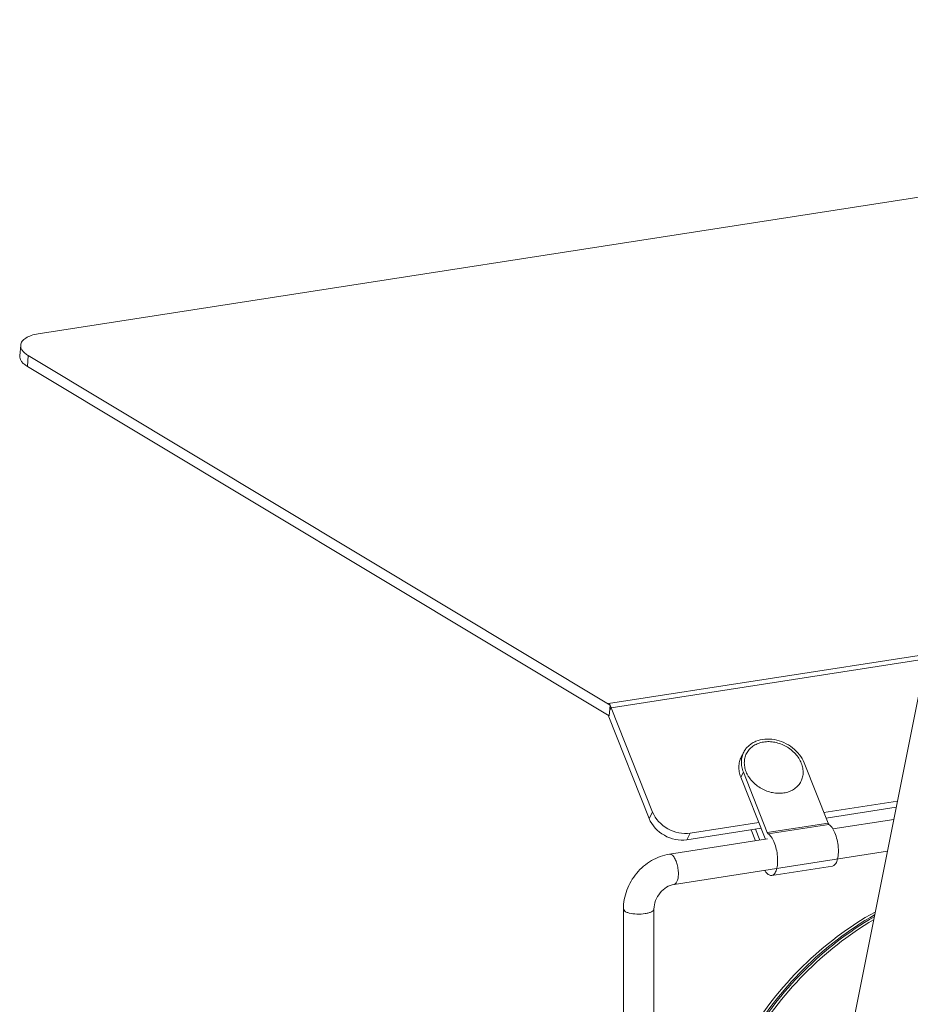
# Model space of a CAD drawing. Header units: millimetres. Extents: x 29170 to 33192, y 579 to 3108.
# Tile 53 of 256: x 30602 to 30747, y 1516 to 1677. Entities that reach past the tile are written whole.
import ezdxf

# ---------------------------------------------------------------- set-up
doc = ezdxf.new("R2010")
doc.units = ezdxf.units.MM
doc.layers.add('细实线', color=7, linetype='Continuous', lineweight=13)

msp = doc.modelspace()

# ---------------------------------------------------------------- linework, layer by layer
at = {"layer": '细实线'}
for p, q in [((30935.49, 1677.248), (30604.605, 1625.94)), ((30601.596, 1622.339), (30601.745, 1624.101)), ((30602.835, 1620.616), (30602.984, 1622.378)), ((30602.984, 1622.378), (30698.051, 1565.31)), ((30602.835, 1620.616), (30697.902, 1563.548)), ((30749.966, 1573.638), (30697.824, 1565.552)), ((30749.736, 1572.851), (30698.228, 1564.864)), ((30730.416, 1476.873), (30749.542, 1572.186)), ((30697.824, 1565.552), (30698.051, 1565.31)), ((30698.051, 1565.31), (30697.902, 1563.548)), ((30698.228, 1564.864), (30697.971, 1564.366)), ((30698.228, 1564.864), (30704.988, 1547.836)), ((30697.73, 1563.652), (30704.434, 1546.763)), ((30719.907, 1557.629), (30719.491, 1556.824)), ((30733.673, 1546.013), (30729.758, 1555.877)), ((30719.832, 1554.338), (30719.416, 1553.533)), ((30723.747, 1544.474), (30719.832, 1554.338)), ((30719.416, 1553.533), (30723.397, 1543.506)), ((30732.98, 1547.76), (30745.015, 1549.627)), ((30704.434, 1546.763), (30704.988, 1547.836)), ((30733.349, 1546.83), (30744.81, 1548.607)), ((30711.151, 1544.376), (30722.362, 1546.114)), ((30733.673, 1546.013), (30723.747, 1544.474)), ((30733.817, 1545.805), (30723.891, 1544.266)), ((30744.415, 1546.637), (30734.452, 1545.092)), ((30710.598, 1543.302), (30722.731, 1545.184)), ((30710.598, 1543.302), (30711.151, 1544.376)), ((30721.116, 1544.933), (30721.829, 1543.135)), ((30722.522, 1543.243), (30721.808, 1545.04)), ((30723.773, 1543.437), (30707.755, 1540.953)), ((30708.137, 1540.847), (30707.755, 1540.953)), ((30743.367, 1541.415), (30708.521, 1536.012)), ((30734.391, 1539.011), (30724.466, 1537.472)), ((30700.225, 1531.966), (30700.239, 1477.31)), ((30700.47, 1531.617), (30700.225, 1531.966)), ((30705.225, 1531.967), (30705.254, 1419.826))]:
    msp.add_line(p, q, dxfattribs=at)
for centre, radius, start, end in [((30695.9, 1564.005), 2.479, 27.17111, 29.99827), ((30725.707, 1544.422), 2.485, 201.63499, 204.73106)]:
    msp.add_arc(centre, radius, start, end, dxfattribs=at)
for points, knots in [([(30604.605, 1625.94), (30604.22, 1625.881), (30603.515, 1625.72), (30602.719, 1625.37), (30602.238, 1625.013), (30601.978, 1624.731), (30601.806, 1624.426), (30601.754, 1624.208), (30601.745, 1624.101)], [0, 0, 0, 0, 0.3229968, 0.5962487, 0.7128471, 0.8169837, 0.9112654, 1, 1, 1, 1]), ([(30601.745, 1624.101), (30601.732, 1623.951), (30601.775, 1623.626), (30602.026, 1623.168), (30602.44, 1622.739), (30602.789, 1622.495), (30602.984, 1622.378)], [0, 0, 0, 0, 0.2028026, 0.42895, 0.6930042, 1, 1, 1, 1]), ([(30602.835, 1620.616), (30602.64, 1620.733), (30602.29, 1620.977), (30601.876, 1621.406), (30601.626, 1621.864), (30601.583, 1622.189), (30601.596, 1622.339)], [0, 0, 0, 0, 0.3069958, 0.57105, 0.7971974, 1, 1, 1, 1]), ([(30697.969, 1565.369), (30697.957, 1565.386), (30697.913, 1565.45), (30697.863, 1565.511), (30697.824, 1565.552)], [0, 0, 0, 0, 0.2644466, 1, 1, 1, 1]), ([(30698.228, 1564.864), (30698.219, 1564.888), (30698.181, 1564.98), (30698.139, 1565.071), (30698.105, 1565.137)], [0, 0, 0, 0, 0.2582782, 1, 1, 1, 1]), ([(30719.907, 1557.629), (30720.007, 1557.824), (30720.248, 1558.198), (30720.71, 1558.687), (30721.264, 1559.093), (30722.12, 1559.521), (30723.358, 1559.8), (30724.931, 1559.714), (30726.486, 1559.229), (30727.894, 1558.387), (30729.035, 1557.26), (30729.57, 1556.348), (30729.758, 1555.877)], [0, 0, 0, 0, 0.0541764, 0.1090336, 0.1651683, 0.2230287, 0.3444465, 0.4735398, 0.6076963, 0.7428818, 0.8747893, 1, 1, 1, 1]), ([(30723.143, 1559.268), (30722.855, 1559.223), (30722.296, 1559.083), (30721.535, 1558.715), (30720.897, 1558.205), (30720.409, 1557.572), (30720.093, 1556.842), (30719.962, 1556.045), (30720.02, 1555.216), (30720.219, 1554.531), (30720.462, 1553.997), (30720.766, 1553.467), (30721.443, 1552.587), (30722.472, 1551.782), (30723.649, 1551.237), (30724.581, 1550.972), (30725.522, 1550.864), (30726.145, 1550.9), (30726.446, 1550.947)], [0, 0, 0, 0, 0.0619656, 0.1212358, 0.1782485, 0.2338535, 0.2891849, 0.3454343, 0.4036034, 0.4643244, 0.4957552, 0.5278605, 0.5938504, 0.7304693, 0.7997956, 0.868379, 0.9353415, 1, 1, 1, 1]), ([(30723.143, 1559.268), (30723.444, 1559.315), (30724.067, 1559.351), (30725.008, 1559.243), (30725.94, 1558.978), (30727.117, 1558.433), (30728.146, 1557.628), (30728.824, 1556.748), (30729.128, 1556.217), (30729.37, 1555.684), (30729.569, 1554.999), (30729.627, 1554.169), (30729.496, 1553.373), (30729.18, 1552.643), (30728.693, 1552.01), (30728.054, 1551.5), (30727.293, 1551.131), (30726.735, 1550.992), (30726.446, 1550.947)], [0, 0, 0, 0, 0.0646585, 0.131621, 0.2002044, 0.2695307, 0.4061496, 0.4721395, 0.5042448, 0.5356756, 0.5963966, 0.6545657, 0.7108151, 0.7661465, 0.8217515, 0.8787642, 0.9380344, 1, 1, 1, 1]), ([(30719.491, 1556.824), (30719.367, 1556.583), (30719.173, 1556.066), (30719.065, 1555.233), (30719.14, 1554.372), (30719.307, 1553.809), (30719.416, 1553.533)], [0, 0, 0, 0, 0.2398628, 0.4842552, 0.736857, 1, 1, 1, 1]), ([(30719.832, 1554.338), (30719.722, 1554.614), (30719.555, 1555.177), (30719.48, 1556.038), (30719.588, 1556.871), (30719.783, 1557.388), (30719.907, 1557.629)], [0, 0, 0, 0, 0.263143, 0.5157448, 0.7601372, 1, 1, 1, 1]), ([(30704.988, 1547.836), (30705.443, 1546.69), (30707.301, 1544.746), (30709.918, 1544.184), (30711.151, 1544.376)], [0, 0, 0, 0, 0.4969782, 1, 1, 1, 1]), ([(30710.598, 1543.302), (30709.364, 1543.111), (30706.748, 1543.673), (30704.889, 1545.617), (30704.434, 1546.763)], [0, 0, 0, 0, 0.5030218, 1, 1, 1, 1]), ([(30733.673, 1546.013), (30733.691, 1545.968), (30733.729, 1545.891), (30733.786, 1545.825), (30733.817, 1545.805)], [0, 0, 0, 0, 0.5717456, 1, 1, 1, 1]), ([(30734.391, 1539.011), (30734.475, 1539.024), (30734.649, 1539.094), (30734.866, 1539.303), (30735.046, 1539.602), (30735.19, 1539.984), (30735.293, 1540.44), (30735.354, 1540.956), (30735.371, 1541.518), (30735.332, 1542.312), (30735.177, 1543.294), (30734.894, 1544.221), (30734.595, 1544.87), (30734.357, 1545.268), (30734.104, 1545.583), (30733.913, 1545.745), (30733.817, 1545.805)], [0, 0, 0, 0, 0.0336888, 0.071939, 0.1175401, 0.1714771, 0.233537, 0.3027588, 0.377696, 0.4565827, 0.6181529, 0.7713037, 0.8400733, 0.9015972, 0.9549547, 1, 1, 1, 1]), ([(30723.891, 1544.266), (30723.86, 1544.285), (30723.803, 1544.352), (30723.765, 1544.429), (30723.747, 1544.474)], [0, 0, 0, 0, 0.4282544, 1, 1, 1, 1]), ([(30724.466, 1537.472), (30724.549, 1537.485), (30724.723, 1537.555), (30724.94, 1537.764), (30725.12, 1538.063), (30725.264, 1538.445), (30725.367, 1538.901), (30725.428, 1539.417), (30725.445, 1539.979), (30725.406, 1540.773), (30725.251, 1541.755), (30724.968, 1542.682), (30724.669, 1543.331), (30724.431, 1543.729), (30724.178, 1544.044), (30723.987, 1544.206), (30723.891, 1544.266)], [0, 0, 0, 0, 0.0336888, 0.071939, 0.1175401, 0.1714771, 0.233537, 0.3027588, 0.377696, 0.4565827, 0.6181529, 0.7713037, 0.8400733, 0.9015972, 0.9549547, 1, 1, 1, 1]), ([(30707.755, 1540.953), (30706.731, 1540.794), (30704.707, 1540.051), (30702.259, 1537.952), (30700.627, 1535.154), (30700.225, 1533.018), (30700.225, 1531.966)], [0, 0, 0, 0, 0.2456965, 0.4972789, 0.7505052, 1, 1, 1, 1]), ([(30708.521, 1536.012), (30708.809, 1536.056), (30709.117, 1536.649), (30709.221, 1537.402), (30709.218, 1538.21), (30709.09, 1539.034), (30708.862, 1539.803), (30708.558, 1540.421), (30708.285, 1540.747), (30708.137, 1540.847)], [0, 0, 0, 0, 0.1641484, 0.2953497, 0.4494693, 0.6119868, 0.7667417, 0.8993296, 1, 1, 1, 1]), ([(30723.327, 1538.306), (30723.409, 1538.17), (30723.577, 1537.931), (30723.864, 1537.647), (30724.123, 1537.502), (30724.324, 1537.462), (30724.42, 1537.465), (30724.466, 1537.472)], [0, 0, 0, 0, 0.3200723, 0.5882481, 0.8088156, 0.9065163, 1, 1, 1, 1]), ([(30708.521, 1536.012), (30707.639, 1535.875), (30705.956, 1534.768), (30705.225, 1532.914), (30705.225, 1531.967)], [0, 0, 0, 0, 0.4853677, 1, 1, 1, 1]), ([(30701.16, 1531.334), (30701.09, 1531.353), (30700.851, 1531.423), (30700.616, 1531.518), (30700.47, 1531.617)], [0, 0, 0, 0, 0.2905601, 1, 1, 1, 1]), ([(30705.225, 1531.967), (30705.226, 1531.775), (30704.859, 1531.514), (30704.363, 1531.344), (30703.55, 1531.172), (30702.467, 1531.127), (30701.577, 1531.226), (30701.16, 1531.334)], [0, 0, 0, 0, 0.1338705, 0.2459936, 0.3840233, 0.7010818, 1, 1, 1, 1]), ([(30712.378, 1482.833), (30712.376, 1487.664), (30713.817, 1497.509), (30719.784, 1511.225), (30729.053, 1523.059), (30737.066, 1529.115), (30741.354, 1531.501)], [0, 0, 0, 0, 0.2451672, 0.497375, 0.7509978, 1, 1, 1, 1]), ([(30712.723, 1482.599), (30712.721, 1487.388), (30714.136, 1497.147), (30720.006, 1510.763), (30729.133, 1522.546), (30737.032, 1528.615), (30741.265, 1531.023)], [0, 0, 0, 0, 0.2450894, 0.4972006, 0.7508188, 1, 1, 1, 1]), ([(30712.938, 1482.453), (30712.937, 1487.216), (30714.336, 1496.921), (30720.145, 1510.474), (30729.183, 1522.225), (30737.012, 1528.301), (30741.21, 1530.722)], [0, 0, 0, 0, 0.2450419, 0.4970933, 0.7507082, 1, 1, 1, 1]), ([(30713.283, 1482.219), (30713.282, 1486.94), (30714.657, 1496.559), (30720.368, 1510.011), (30729.266, 1521.711), (30736.982, 1527.796), (30741.124, 1530.237)], [0, 0, 0, 0, 0.2449674, 0.4969242, 0.7505333, 1, 1, 1, 1])]:
    msp.add_open_spline(points, degree=3, knots=knots, dxfattribs=at)

doc.saveas('drawing.dxf')
